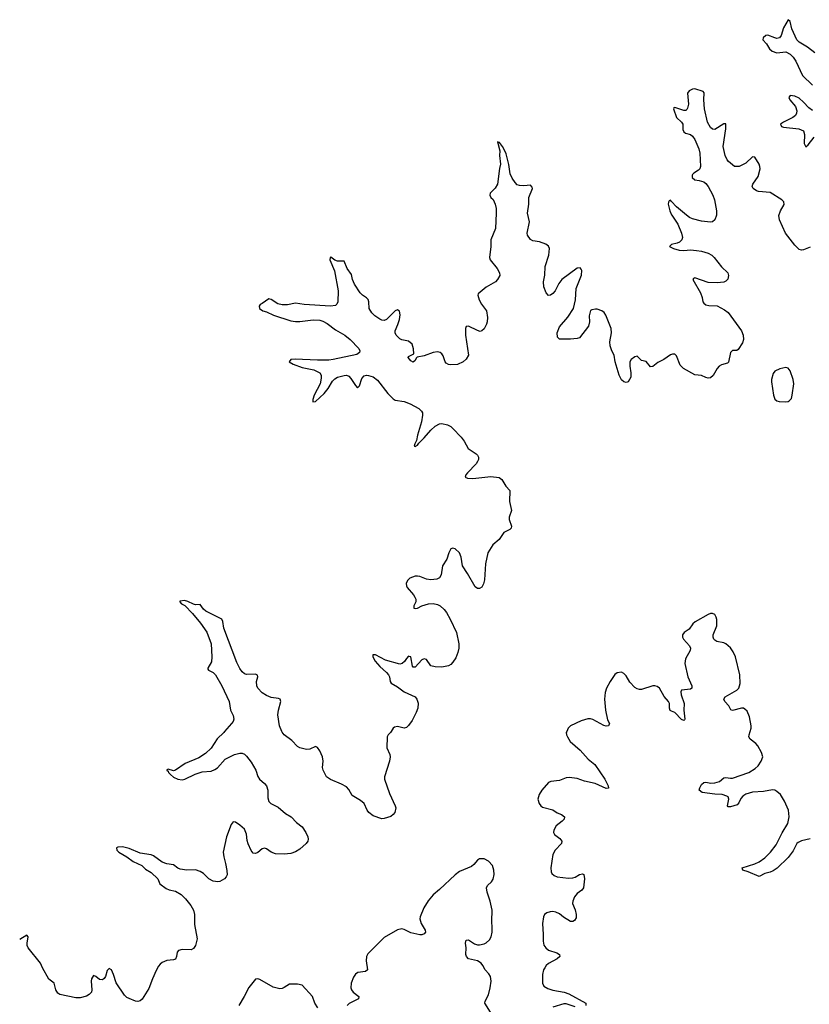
# Model space of a CAD drawing. Header units: inches. Extents: x 2143843 to 2212570, y 881249 to 1017455.
# Tile 27 of 54: x 2144125 to 2151242, y 957541 to 966412. Entities that reach past the tile are written whole.
import ezdxf

# ---------------------------------------------------------------- set-up
doc = ezdxf.new("R2010")
doc.units = ezdxf.units.IN
doc.header["$MEASUREMENT"] = 0
for name, color, linetype in [('C1945', 7, 'Continuous'), ('C1946', 7, 'Continuous'), ('C1955', 7, 'Continuous'), ('C1956', 7, 'Continuous')]:
    doc.layers.add(name, color=color, linetype=linetype)

msp = doc.modelspace()

# ---------------------------------------------------------------- linework, layer by layer
at = {"layer": 'C1945', "color": 6, "elevation": 400}
for points in [[(2145972.2, 960000), (2145963.5, 959990), (2145906, 959934), (2145851, 959849), (2145798.2, 959801.8), (2145738.1, 959761.9), (2145616.9, 959710), (2145530, 959648.8), (2145510, 959644.9), (2145461.6, 959658.4), (2145450, 959654), (2145449.7, 959650), (2145461.6, 959641.6), (2145464.8, 959630), (2145483.1, 959610), (2145510, 959586), (2145550, 959569.9), (2145590, 959564.3), (2145612.9, 959570), (2145706.2, 959613.8), (2145770, 959635.7), (2145850, 959642.5), (2145885, 959655), (2145907.8, 959672.2), (2145976.9, 959750), (2146059.6, 959790), (2146110, 959803.7), (2146130, 959803.6), (2146150, 959795.6), (2146170, 959777), (2146210, 959722.2), (2146251.9, 959650), (2146272.3, 959592.3), (2146284.8, 959570), (2146331.1, 959531.1), (2146348.5, 959508.5), (2146362.3, 959470), (2146360.7, 959400.7), (2146369.2, 959369.2), (2146389.2, 959349.2), (2146455.7, 959315.7), (2146520.4, 959260.4), (2146571.2, 959231.2), (2146619.1, 959179.1), (2146670, 959140.5), (2146702.6, 959090), (2146721.6, 959050), (2146725.1, 959030), (2146722, 959010), (2146706, 958990), (2146650, 958939.2), (2146610, 958915.2), (2146570, 958900.7), (2146510, 958894.4), (2146430, 958896.9), (2146390.7, 958910), (2146350, 958940.4), (2146330, 958946.7), (2146310, 958942), (2146270, 958908.9), (2146250, 958898.9), (2146230, 958903.1), (2146210, 958926.4), (2146185.2, 958985.2), (2146176.2, 959016.2), (2146170, 959074), (2146150, 959118.7), (2146110, 959155.3), (2146070, 959181.6), (2146050, 959183.8), (2146030, 959162), (2145990, 959050.6), (2145959.3, 958910), (2145963.5, 958870), (2145980.9, 958810), (2145992.6, 958747.4), (2145994.3, 958705.7), (2145987, 958690), (2145969.3, 958670), (2145930, 958646.4), (2145910, 958643.8), (2145870, 958650.5), (2145830, 958670.4), (2145780.4, 958720.4), (2145750, 958737.7), (2145708.6, 958751.4), (2145630.8, 958749.2), (2145570, 958758.8), (2145550, 958767.2), (2145510, 958795.9), (2145450, 958807.2), (2145410, 958822.5), (2145330, 958878.8), (2145310, 958887.9), (2145210, 958901.7), (2145110, 958944.5), (2145050, 958959.6), (2145010, 958956.5), (2144996, 958950), (2145001.3, 958930), (2145019.7, 958910), (2145090, 958870.6), (2145147.1, 958827.1), (2145224.8, 958790), (2145257.7, 958757.7), (2145310, 958728.2), (2145370.5, 958670), (2145386.7, 958626.7), (2145444.6, 958584.6), (2145472.4, 958572.4), (2145530, 958559.5), (2145581.2, 958530), (2145619.6, 958490), (2145666.6, 958430), (2145689.9, 958390), (2145700.2, 958350), (2145699.8, 958259.8), (2145723.4, 958130), (2145708.7, 958070), (2145690, 958043.1), (2145670, 958032.3), (2145590, 958034.2), (2145555.3, 958024.7), (2145543.7, 958010), (2145538.4, 957970), (2145530, 957948.2), (2145510, 957940.6), (2145450, 957936.3), (2145410, 957917.7), (2145390, 957903), (2145374.7, 957885.3), (2145354.2, 957845.8), (2145320.4, 957770), (2145290, 957684), (2145230, 957586), (2145210, 957570.4), (2145190, 957566), (2145170, 957568.2), (2145110, 957592.2), (2145090, 957603.1), (2145070, 957622), (2144994.4, 957734.4), (2144970, 957810.5), (2144951.1, 957850), (2144930, 957864.4), (2144913.7, 957846.3), (2144899.3, 957790), (2144886.8, 957773.2), (2144870, 957760.8), (2144843.1, 957763.1), (2144810, 957790.4), (2144790, 957799.1), (2144771.6, 957770), (2144767.7, 957750), (2144776.3, 957670), (2144771.8, 957650), (2144752.3, 957630), (2144726, 957614), (2144670, 957599.6), (2144630, 957599.7), (2144486.4, 957630), (2144470, 957640.2), (2144449.5, 957669.5), (2144435.3, 957730), (2144387.4, 957767.4), (2144330.1, 957870.1), (2144312.6, 957912.6), (2144200.5, 958050), (2144192.3, 958070), (2144192.1, 958090), (2144200.2, 958150), (2144190, 958162.7), (2144124.7, 958124.4)], [(2147473.6, 960000), (2147467.8, 959990), (2147447.1, 959970), (2147438, 959950), (2147435, 959850), (2147461.4, 959790), (2147463.1, 959770), (2147457.6, 959730), (2147414, 959590), (2147413.6, 959570), (2147459.2, 959439.2), (2147509.6, 959330), (2147515.1, 959310), (2147507, 959270), (2147491.8, 959250), (2147470, 959232.7), (2147410, 959213.7), (2147390, 959213.1), (2147310, 959238.9), (2147270.4, 959270), (2147255.3, 959290), (2147228.5, 959350), (2147196.7, 959376.7), (2147122, 959422), (2147090, 959474.9), (2147070, 959498.7), (2147024.5, 959524.5), (2146924.9, 959564.9), (2146890, 959588.9), (2146858.6, 959650), (2146855.5, 959675.5), (2146859.8, 959730), (2146853.5, 959770), (2146830, 959823.1), (2146810, 959853.4), (2146790, 959863.1), (2146739.3, 959840.7), (2146710, 959837.5), (2146650, 959851.3), (2146630, 959863.2), (2146576.5, 959916.5), (2146510, 959969.2), (2146491.8, 959991.8), (2146488.3, 960000)], [(2149054.8, 960000), (2149050.4, 959990), (2149052.2, 959970), (2149061.3, 959950), (2149087.2, 959910), (2149177.2, 959830), (2149248.1, 959748.1), (2149310, 959702), (2149397.6, 959570), (2149428.7, 959510), (2149431.2, 959488.8), (2149410, 959485.3), (2149310.9, 959530.9), (2149214, 959550), (2149150, 959574.9), (2149076.5, 959583.5), (2149050, 959580.8), (2148990, 959557.7), (2148912.3, 959547.7), (2148890, 959538), (2148830, 959469.2), (2148806.7, 959430), (2148794.4, 959390), (2148806.4, 959350), (2148821.6, 959330), (2148837.8, 959317.8), (2148930, 959291.8), (2148970, 959266.9), (2149009.5, 959249.6), (2149033.8, 959230), (2149032.3, 959210), (2149013.2, 959190), (2148958.6, 959150), (2148938.2, 959110), (2148936.5, 959090), (2148945.3, 959070), (2148993.6, 959033.6), (2149011.6, 959010), (2149008.3, 958990), (2148951.3, 958930), (2148930.2, 958890), (2148911.6, 958770), (2148914.3, 958734.3), (2148920.5, 958720.5), (2148941.3, 958701.3), (2148970.2, 958690.2), (2149070, 958677.1), (2149110, 958679.7), (2149132.4, 958687.6), (2149170, 958710.2), (2149196.9, 958716.9), (2149210.2, 958710.2), (2149215.5, 958670), (2149207.7, 958590), (2149192.2, 958570), (2149150, 958540.4), (2149126.2, 958510), (2149109.2, 958470), (2149108.4, 958450), (2149132, 958392), (2149141.3, 958350), (2149139.4, 958320.6), (2149123.9, 958296.1), (2149110, 958286.4), (2149090, 958286.6), (2149025.4, 958325.4), (2148990, 958357), (2148958.4, 958370), (2148930, 958375.7), (2148905.4, 958374.6), (2148875.1, 958364.9), (2148855.6, 958350), (2148844.9, 958330), (2148837.1, 958270), (2148844.1, 958170), (2148842.2, 958110), (2148850, 958074.9), (2148867.3, 958050), (2148890, 958029.4), (2148965.8, 958005.8), (2148990.1, 957990.1), (2148992.8, 957970), (2148970.3, 957950), (2148892.2, 957907.8), (2148871.3, 957890), (2148856.5, 957870), (2148847.1, 957850), (2148838.3, 957810), (2148837.2, 957730), (2148850, 957704.9), (2148883.5, 957683.5), (2148930, 957667.3), (2149030.9, 957650.9), (2149074.7, 957634.7), (2149226.8, 957550), (2149227.3, 957530)], [(2148368.8, 957470), (2148318, 957550), (2148319.9, 957570), (2148350, 957625.7), (2148366, 957690), (2148372.8, 957750), (2148368.2, 957790), (2148354.6, 957814.6), (2148319.2, 957850), (2148300.4, 957890), (2148284.5, 957910), (2148252.5, 957932.5), (2148169.8, 957950), (2148150.6, 957970), (2148146, 957990), (2148147.7, 958050), (2148143.2, 958090), (2148150, 958119.5), (2148170, 958122), (2148224.2, 958084.2), (2148250, 958076.8), (2148270, 958076.4), (2148310, 958085.4), (2148330, 958093.4), (2148359.5, 958120.5), (2148374.4, 958150), (2148382.8, 958190), (2148384.7, 958230), (2148378.9, 958290), (2148383.4, 958390), (2148365.8, 958470), (2148337, 958550), (2148331.1, 958588.9), (2148342.6, 958610), (2148376.8, 958643.2), (2148390.8, 958669.2), (2148400.5, 958710), (2148399.5, 958750), (2148385.3, 958790), (2148350, 958831.6), (2148310, 958850.7), (2148270, 958850.9), (2148250, 958839.7), (2148218.6, 958801.4), (2148196.3, 958783.7), (2148090, 958736.6), (2148050, 958707.9), (2147910, 958574.2), (2147852.1, 958527.9), (2147805.9, 958474.1), (2147766, 958410), (2147732.9, 958330), (2147731.7, 958310), (2147741.8, 958270), (2147778.4, 958210), (2147782.4, 958190), (2147770, 958175.1), (2147750, 958166.9), (2147730, 958166.5), (2147650, 958183.9), (2147590, 958215.4), (2147570, 958219.3), (2147530, 958211.7), (2147410, 958141.2), (2147264, 957996), (2147251.6, 957970), (2147246.7, 957933.3), (2147260.2, 957850), (2147242.6, 957837.4), (2147173.4, 957826.6), (2147150, 957810.8), (2147133.7, 957786.3), (2147112.8, 957730), (2147110.1, 957690.1), (2147116.6, 957670), (2147130, 957649.2), (2147180.3, 957610), (2147177, 957590), (2147093.2, 957546.8), (2147077.6, 957530)], [(2146810.6, 957510), (2146784.1, 957550), (2146765.1, 957610), (2146670, 957714), (2146630, 957723.5), (2146556.7, 957723.3), (2146509, 957691), (2146490, 957683), (2146470, 957681), (2146410, 957696.4), (2146290, 957763.1), (2146270, 957769.7), (2146250, 957766), (2146190, 957692), (2146149.3, 957610.7), (2146098.5, 957530)], [(2149130, 957517.8), (2149050, 957545), (2149030, 957546), (2148930, 957515.6)]]:
    msp.add_lwpolyline(points, dxfattribs=at)
at = {"layer": 'C1946', "color": 6, "elevation": 400}
for points in [[(2150000, 963395.2), (2149990, 963392.4), (2149930, 963349.4), (2149877, 963323), (2149830, 963287), (2149810, 963284.4), (2149770, 963334), (2149730, 963343), (2149690, 963379.3), (2149670, 963375.8), (2149636.2, 963350), (2149625.1, 963330), (2149624, 963290), (2149634, 963230), (2149631.8, 963190), (2149610, 963150.4), (2149590, 963143.7), (2149570, 963150.4), (2149550, 963168.4), (2149527.7, 963210), (2149491.5, 963330), (2149481.5, 963390), (2149461.6, 963430), (2149447.4, 963472.6), (2149442.3, 963510), (2149458.4, 963590), (2149456.2, 963630), (2149409.1, 963749.1), (2149392.6, 963772.6), (2149370.4, 963790), (2149330, 963804.4), (2149314.5, 963805.5), (2149281.5, 963798.5), (2149270, 963791.3), (2149256.6, 963743.4), (2149260.5, 963690), (2149250.8, 963650), (2149170, 963547), (2149150, 963540.3), (2149090, 963533.4), (2149012.8, 963532.8), (2148990, 963534.8), (2148973, 963553), (2148968.7, 963590), (2148990, 963646), (2149066.7, 963733.3), (2149116.4, 963810), (2149133.3, 963886.7), (2149141.1, 963990), (2149188.8, 964110), (2149190, 964152), (2149185.2, 964165.2), (2149175.2, 964175.2), (2149150, 964174.4), (2149009.8, 964070.2), (2148984.5, 964035.5), (2148950, 963970.5), (2148930, 963945.3), (2148910, 963930.4), (2148890, 963928.2), (2148870.5, 963950), (2148850, 964004.7), (2148846.3, 964050), (2148857.7, 964110), (2148862.4, 964190), (2148895.2, 964290), (2148900.4, 964350), (2148890, 964373), (2148866.8, 964390), (2148810, 964410.4), (2148750, 964420.4), (2148730, 964432.7), (2148703.1, 964470), (2148699.5, 964490), (2148720.2, 964590), (2148702.9, 964670), (2148712.4, 964750), (2148712.5, 964810), (2148746.7, 964890), (2148744.2, 964904.2), (2148730, 964921.1), (2148670, 964914.9), (2148630, 964918.4), (2148610, 964925.5), (2148590, 964945.5), (2148563.4, 964983.4), (2148544.3, 965024.3), (2148532.8, 965107.2), (2148510, 965202.8), (2148498.7, 965230), (2148477.6, 965270), (2148450, 965306.8), (2148444.7, 965304.7), (2148430, 965312), (2148451.9, 965231.9), (2148449.8, 965190), (2148458, 965110), (2148448.7, 965071.3), (2148432.4, 964930), (2148410, 964895.3), (2148363.7, 964850), (2148360.9, 964830), (2148372.3, 964810), (2148390.9, 964790.9), (2148409.7, 964750), (2148419.7, 964710), (2148420.4, 964670), (2148414.1, 964530), (2148371.7, 964430), (2148370.8, 964370), (2148358.9, 964270), (2148364.2, 964250), (2148429.6, 964170), (2148449.5, 964130), (2148451.1, 964108.9), (2148432, 964070), (2148412.3, 964050), (2148330, 964001.6), (2148256.9, 963943.1), (2148252.8, 963930), (2148266.9, 963886.9), (2148287.4, 963850), (2148332.3, 963790), (2148342.3, 963730), (2148337.7, 963690), (2148331.8, 963668.2), (2148310, 963627.3), (2148290, 963607.7), (2148275.9, 963604.1), (2148250, 963610.4), (2148170.3, 963650.3), (2148150, 963647.3), (2148143.1, 963630), (2148142.6, 963570), (2148169.4, 963390), (2148150, 963354.8), (2148121.2, 963330), (2148070, 963306.4), (2148010, 963301.6), (2147990, 963306), (2147970, 963316.3), (2147959.3, 963330), (2147942.4, 963382.4), (2147930, 963402.8), (2147913.7, 963413.7), (2147890, 963418.4), (2147850, 963413.7), (2147770, 963383.8), (2147708.4, 963371.6), (2147698, 963362), (2147690, 963342), (2147672.5, 963327.5), (2147650, 963338), (2147626, 963370), (2147630, 963378), (2147676.9, 963403.1), (2147674.8, 963445.2), (2147663, 963490), (2147630, 963516.4), (2147570, 963526.5), (2147550, 963537.4), (2147517, 963570), (2147509.4, 963589.4), (2147510.2, 963610), (2147534.2, 963665.8), (2147547.4, 963710), (2147552.6, 963752.6), (2147547.4, 963787.4), (2147530, 963797), (2147510, 963787.9), (2147450, 963727.8), (2147430, 963711), (2147410, 963703.2), (2147390, 963704.8), (2147370, 963714), (2147324.9, 963744.9), (2147299.3, 963770), (2147276, 963810), (2147270.9, 963870), (2147264.2, 963890), (2147250, 963907.7), (2147213.7, 963930), (2147192.9, 963950), (2147141.1, 964030), (2147123.5, 964070), (2147115, 964115), (2147076, 964170), (2147050, 964238), (2146990, 964236.6), (2146966.4, 964246.4), (2146930, 964272.7), (2146922.7, 964270), (2146921.6, 964250), (2146961.9, 964150), (2146994.6, 963970), (2146992.4, 963870), (2146982.7, 963850), (2146970, 963838.6), (2146927.6, 963832.4), (2146687.3, 963847.3), (2146610, 963857.7), (2146537.4, 963842.6), (2146490, 963842.6), (2146451, 963851), (2146390, 963890.4), (2146370, 963897.3), (2146310, 963854), (2146292.7, 963847.3), (2146282.7, 963830), (2146286.6, 963810), (2146317.2, 963790), (2146350, 963780.4), (2146412, 963750), (2146570, 963697.6), (2146610, 963691.9), (2146650, 963692.7), (2146770, 963707.1), (2146830, 963704), (2146856.9, 963696.9), (2146894.8, 963674.8), (2146970, 963617.9), (2147056.5, 963570), (2147102.8, 963530), (2147182.3, 963450), (2147191.1, 963430), (2147186.2, 963413.8), (2147163.4, 963396.6), (2146951.6, 963351.6), (2146910, 963345.9), (2146810, 963343.6), (2146607.2, 963352.8), (2146568.7, 963350), (2146554, 963330), (2146589.3, 963310), (2146670, 963279.6), (2146777.3, 963257.3), (2146828.9, 963230), (2146840.8, 963210), (2146843.3, 963183.3), (2146832.1, 963130), (2146779.2, 963030), (2146766.2, 962990), (2146767.8, 962967.8), (2146790, 962973), (2146870, 963043), (2146906.1, 963090), (2146944.5, 963155.5), (2146964.4, 963175.6), (2146990, 963191.7), (2147050, 963207.3), (2147070, 963208.1), (2147090, 963200.6), (2147110, 963180.3), (2147150, 963116), (2147170, 963094.7), (2147188.2, 963111.8), (2147210, 963178.3), (2147230, 963202.9), (2147250, 963209.1), (2147270, 963207.5), (2147310, 963195.6), (2147350, 963165), (2147443.6, 963043.6), (2147490, 962995), (2147510, 962984.4), (2147590, 962970.7), (2147643.5, 962950), (2147721.2, 962910), (2147746.2, 962886.2), (2147754.1, 962870), (2147756.4, 962850), (2147747, 962790), (2147709.6, 962670), (2147700.5, 962619.5), (2147685, 962590), (2147681.3, 962570), (2147690, 962566), (2147710, 962578.2), (2147722.5, 962597.5), (2147770, 962645), (2147830, 962715.3), (2147870.2, 962750), (2147910, 962771.2), (2147930, 962775.2), (2147982.1, 962762.1), (2148010, 962746.6), (2148030, 962729), (2148102.4, 962650), (2148130, 962614), (2148167.3, 962547.3), (2148239.8, 962499.8), (2148250.9, 962490), (2148260.9, 962470), (2148260.9, 962450), (2148251.8, 962430), (2148238, 962410), (2148159.8, 962330), (2148144.5, 962310), (2148138.4, 962290), (2148161.7, 962281.7), (2148210, 962277.9), (2148370, 962295.5), (2148446.3, 962286.3), (2148469.8, 962269.8), (2148505.6, 962210), (2148542.9, 962170), (2148538.4, 962070), (2148557, 961990), (2148537, 961930), (2148537, 961910), (2148556, 961850), (2148554, 961830), (2148542, 961818), (2148489.5, 961790.5), (2148445.2, 961730), (2148390, 961680.5), (2148343.5, 961610), (2148324.1, 961510), (2148314, 961366), (2148304.7, 961330), (2148290, 961300.5), (2148270, 961286.7), (2148250, 961288.4), (2148230, 961302.4), (2148161.9, 961421.9), (2148116.2, 961490), (2148103.9, 961570), (2148090, 961607.2), (2148050, 961644), (2148030, 961651.7), (2148010, 961644.4), (2147992.6, 961607.4), (2147975.6, 961550), (2147936.2, 961490), (2147923.5, 961410), (2147910, 961382.6), (2147885.2, 961370), (2147830, 961365.6), (2147790, 961372.2), (2147730, 961394.5), (2147710, 961398.9), (2147690, 961397.1), (2147641.1, 961378.9), (2147620.8, 961359.2), (2147608.4, 961331.6), (2147609.9, 961310), (2147616.8, 961296.8), (2147673.7, 961230), (2147687.6, 961210), (2147694.5, 961190), (2147694, 961166), (2147678, 961130), (2147678, 961110), (2147690, 961106.3), (2147710, 961110.8), (2147749.6, 961130.4), (2147808, 961150), (2147850, 961152.8), (2147890, 961142.5), (2147913.3, 961130), (2147950, 961097.5), (2147971, 961070), (2148005.6, 961010), (2148060.6, 960890), (2148083.2, 960790), (2148083.4, 960750), (2148074.6, 960710), (2148056.4, 960663.6), (2148030, 960622.3), (2148010, 960603.2), (2147988.3, 960591.7), (2147930, 960579.3), (2147870, 960580.7), (2147830, 960591.7), (2147790, 960647.4), (2147770, 960654.3), (2147750, 960644.4), (2147690, 960577), (2147678, 960578), (2147670, 960579.3), (2147666.2, 960586.2), (2147650.2, 960670.2), (2147635.8, 960675.8), (2147630, 960676.5), (2147610, 960656.9), (2147591.6, 960628.4), (2147570.8, 960610), (2147550, 960604.3), (2147421.9, 960641.9), (2147330.4, 960690), (2147307.8, 960690), (2147307.7, 960670), (2147330, 960631.9), (2147370, 960584), (2147430.9, 960530.9), (2147448.7, 960510), (2147457.1, 960490), (2147464.3, 960450), (2147473.8, 960433.8), (2147530, 960400.3), (2147590, 960355.8), (2147689.5, 960310), (2147705.6, 960290), (2147715.2, 960255.2), (2147714.3, 960210), (2147699.1, 960170), (2147662, 960098), (2147630, 960052.4), (2147610, 960034.4), (2147590.9, 960029.1), (2147530, 960042.3), (2147502.1, 960037.9), (2147490.6, 960029.4), (2147473.6, 960000)], [(2150000, 964775.6), (2149990, 964786.4), (2149979.5, 964780.5), (2149972.6, 964767.4), (2149971, 964749), (2149984.9, 964690), (2150000, 964654.7)], [(2150000, 964386), (2149995.2, 964384.8), (2149982.4, 964370), (2150000, 964359.8)], [(2146488.3, 960000), (2146467, 960050), (2146451.9, 960148.1), (2146456.3, 960190), (2146477.8, 960270), (2146473.4, 960290), (2146456.6, 960296.6), (2146390, 960304.8), (2146350, 960322.2), (2146310, 960347.8), (2146270.2, 960390), (2146261.6, 960410), (2146260.5, 960450), (2146271.3, 960490), (2146267.4, 960507.4), (2146250, 960514.7), (2146170, 960513.4), (2146150, 960519.1), (2146130, 960536.5), (2146110, 960566.5), (2146081.1, 960621.1), (2145964, 960930), (2145954.6, 960990), (2145946.4, 961010), (2145802.5, 961082.5), (2145781.5, 961101.5), (2145750, 961143), (2145710, 961140.2), (2145690, 961144.9), (2145638.8, 961170), (2145610, 961178.4), (2145570, 961174), (2145565.2, 961170), (2145582, 961150), (2145614.1, 961134.2), (2145682.3, 961062.3), (2145755.8, 960975.8), (2145812.7, 960892.7), (2145849.5, 960790), (2145857.8, 960670), (2145852.9, 960627.1), (2145819.1, 960570), (2145820.9, 960560.9), (2145825.1, 960550), (2145869.9, 960529.9), (2145889.8, 960510), (2145947.5, 960410), (2146011.7, 960270), (2146023.7, 960190), (2146050, 960143.7), (2146054.8, 960110), (2146047.7, 960090), (2146032.9, 960070), (2145972.2, 960000)], [(2150000, 960182.9), (2149988.1, 960188.1), (2149982.1, 960210), (2149981.9, 960250), (2149972.9, 960270), (2149934.9, 960314.9), (2149890, 960387.7), (2149870, 960403.1), (2149850, 960410.7), (2149830, 960409.8), (2149730, 960376.5), (2149710, 960376.3), (2149690, 960382.5), (2149670, 960396), (2149624.6, 960444.6), (2149590, 960498.9), (2149570, 960521.7), (2149550, 960532.4), (2149510, 960527.8), (2149488.2, 960511.8), (2149446.5, 960450), (2149412.8, 960390), (2149400.8, 960350), (2149395.5, 960290), (2149405, 960190), (2149423.1, 960103.1), (2149440.3, 960070), (2149433, 960050), (2149410, 960046.6), (2149390, 960052.4), (2149290, 960105.8), (2149270, 960113), (2149245.8, 960114.2), (2149185.8, 960094.2), (2149088, 960050), (2149068.2, 960030), (2149054.8, 960000)]]:
    msp.add_lwpolyline(points, dxfattribs=at)
at = {"layer": 'C1955', "color": 6, "elevation": 400}
msp.add_lwpolyline([(2151250, 959032.6), (2151170, 959012.2), (2151141.4, 958998.6), (2151130, 958989.9), (2151095.3, 958924.7), (2151050, 958863.1), (2150951.4, 958768.6), (2150916, 958744), (2150890, 958732.4), (2150841, 958719), (2150790, 958691.9), (2150690, 958735.2), (2150642.6, 958750), (2150637.4, 958770), (2150750, 958805.7), (2150790, 958823.2), (2150840.8, 958859.2), (2150892.8, 958910), (2150943.7, 958976.3), (2150995.7, 959084.3), (2151048.1, 959170), (2151060.5, 959230), (2151055.2, 959290), (2151019.5, 959370), (2150980.8, 959430), (2150950, 959459.2), (2150930, 959468.8), (2150910, 959471.8), (2150830, 959459.1), (2150730, 959452.6), (2150670, 959432.9), (2150643, 959417), (2150624, 959396), (2150605.2, 959354.8), (2150590, 959338.3), (2150530, 959321.1), (2150510, 959320.4), (2150504.7, 959330), (2150517.4, 959390), (2150509.1, 959410), (2150497.4, 959417.4), (2150456.2, 959430), (2150390, 959432.8), (2150275.1, 959450), (2150249.7, 959470), (2150254.2, 959490), (2150270, 959520.4), (2150290, 959539.1), (2150310, 959541.4), (2150354.3, 959534.3), (2150390, 959535), (2150431.6, 959548.4), (2150470, 959581.3), (2150490, 959584.3), (2150530, 959577), (2150550, 959578.9), (2150696.4, 959630), (2150753.5, 959666.5), (2150781.1, 959690), (2150807.5, 959730), (2150822, 959770), (2150811.9, 959810), (2150777.5, 959870), (2150760.8, 959890), (2150708.8, 959930), (2150697.4, 959950), (2150698.4, 959970), (2150707.7, 960000)], dxfattribs=at)
at = {"layer": 'C1956', "color": 6, "elevation": 400}
for points in [[(2151290, 966113.4), (2151225, 966165), (2151150, 966209.4), (2151129.7, 966229.7), (2151082.8, 966330), (2151070, 966394.9), (2151050, 966412.4), (2151010, 966338.5), (2150988.9, 966271.1), (2150971.6, 966248.4), (2150950, 966244.2), (2150931.7, 966248.3), (2150867.9, 966272.1), (2150850, 966268.9), (2150825.4, 966250), (2150821.7, 966230), (2150855.7, 966195.7), (2150883.4, 966150), (2150906.2, 966130), (2150950, 966114.3), (2151030, 966122.6), (2151070, 966102.6), (2151096.2, 966076.2), (2151120.1, 966040.1), (2151179.7, 965910), (2151270, 965821.1)], [(2151250, 964363.8), (2151190, 964339.2), (2151170, 964336.1), (2151150, 964342.3), (2151110, 964380.9), (2151027.4, 964490), (2150971.8, 964610), (2150967.5, 964647.5), (2150981.5, 964690), (2151013.6, 964746.4), (2151012.2, 964772.2), (2150993.7, 964790), (2150890, 964854.3), (2150784.4, 964864.4), (2150766.8, 964870), (2150736.3, 964890), (2150726.4, 964910), (2150732.4, 964930), (2150779.6, 965000.4), (2150797.4, 965070), (2150797.1, 965090), (2150789.3, 965110), (2150750, 965174.9), (2150730, 965177.6), (2150670, 965120.9), (2150610, 965091), (2150568.6, 965088.6), (2150513.8, 965133.8), (2150501.1, 965150), (2150483.2, 965190), (2150465.6, 965270), (2150489.4, 965429.4), (2150490, 965473), (2150470, 965475.5), (2150390, 965423.2), (2150370, 965425), (2150350, 965441.3), (2150324.6, 965490), (2150297.2, 965610), (2150292.1, 965690), (2150293.7, 965753.7), (2150284.2, 965764.2), (2150210, 965789.3), (2150190, 965787), (2150159.8, 965770), (2150142.5, 965750), (2150152.1, 965652.1), (2150144.8, 965615.2), (2150137.5, 965602.5), (2150130, 965594.9), (2150110, 965592.9), (2150030, 965621.1), (2150022, 965618), (2150018, 965610), (2150045, 965530), (2150088.8, 965490), (2150100.7, 965470), (2150102.6, 965422.6), (2150110, 965400.5), (2150126.6, 965390), (2150170, 965378.4), (2150190, 965362.4), (2150210, 965333.7), (2150246.8, 965250), (2150256.2, 965210), (2150261.5, 965090), (2150254.9, 965070), (2150243.3, 965056.7), (2150200.9, 965030), (2150190, 965018.5), (2150184.7, 965010), (2150187.3, 964990), (2150209.9, 964969.9), (2150250, 964963.7), (2150291.1, 964951.1), (2150310, 964936.8), (2150329.9, 964909.9), (2150371.9, 964830), (2150386.6, 964790), (2150403.7, 964690), (2150404.8, 964650), (2150389.8, 964610.2), (2150370, 964592.2), (2150352.1, 964587.9), (2150270, 964598.5), (2150190, 964618), (2150162, 964630), (2150134.5, 964650), (2150046.1, 964726), (2150000, 964775.6)], [(2151270, 965595.3), (2151238.1, 965618.1), (2151190.7, 965670.7), (2151150, 965705.1), (2151110, 965724.8), (2151069.3, 965730), (2151056, 965710), (2151066.3, 965690), (2151115.7, 965630), (2151129.8, 965590), (2151127, 965570), (2151116.5, 965550), (2151092.3, 965530), (2151009.7, 965490), (2150983, 965470), (2150991.8, 965450), (2151010, 965443.4), (2151148, 965428), (2151189.7, 965410), (2151198.7, 965378.7), (2151195.9, 965295.9), (2151210, 965268.2), (2151230, 965285.6), (2151284.8, 965355.2)], [(2150000, 964654.7), (2150002, 964650), (2150055.4, 964570), (2150090.5, 964490), (2150098, 964450), (2150091.4, 964430), (2150070.8, 964409.2), (2150050, 964399.1), (2150000, 964386)], [(2150000, 964359.8), (2150016.9, 964350), (2150070, 964334.3), (2150110, 964332), (2150170, 964337.3), (2150225.9, 964334.1), (2150270, 964327.5), (2150330, 964308.9), (2150361.7, 964290), (2150384.1, 964270), (2150450, 964184.2), (2150507.1, 964130), (2150512.9, 964107.1), (2150506.4, 964073.6), (2150490, 964055.3), (2150470, 964048.1), (2150410, 964042.3), (2150330, 964044.8), (2150210, 964086.7), (2150198.4, 964081.6), (2150191.6, 964070), (2150262, 963950), (2150275.8, 963910), (2150283.1, 963870), (2150290, 963858), (2150310, 963843.8), (2150336, 963836), (2150410, 963832.9), (2150478, 963798), (2150510, 963773.7), (2150629.7, 963610), (2150646, 963570), (2150647.6, 963530), (2150638.6, 963501.4), (2150600.1, 963439.9), (2150587.2, 963432.8), (2150549.7, 963430.3), (2150530, 963414.8), (2150514.6, 963325.4), (2150503.3, 963316.7), (2150450, 963302.2), (2150430, 963289.2), (2150410, 963268.9), (2150373.9, 963206.1), (2150350, 963186.6), (2150330, 963183.5), (2150310, 963187.2), (2150270, 963207.2), (2150210, 963212.5), (2150108.6, 963268.6), (2150078.4, 963298.4), (2150043.4, 963383.4), (2150030, 963398), (2150010, 963398), (2150000, 963395.2)], [(2150707.7, 960000), (2150717, 960030), (2150717.8, 960050), (2150701.5, 960130), (2150681.4, 960181.4), (2150661.3, 960201.3), (2150650, 960207.5), (2150630, 960209.9), (2150550, 960187.9), (2150533.9, 960193.9), (2150516.4, 960230), (2150479.5, 960270), (2150471.3, 960290), (2150482.9, 960310), (2150588.2, 960370), (2150606.1, 960390), (2150618.3, 960430), (2150614.1, 960510), (2150575.1, 960670), (2150555.5, 960715.5), (2150532.2, 960752.2), (2150490, 960789.3), (2150470, 960797.8), (2150409.6, 960810), (2150390, 960820.3), (2150382, 960830), (2150374.1, 960850), (2150375.5, 960870), (2150407, 960950), (2150408.7, 961008.7), (2150402.9, 961030), (2150390, 961052.8), (2150370, 961062.2), (2150350, 961061.2), (2150330, 961054.2), (2150212.4, 960987.6), (2150192.6, 960967.4), (2150159.6, 960920.4), (2150112.9, 960890), (2150099.2, 960870), (2150099.7, 960850), (2150107.8, 960830), (2150161.5, 960770), (2150171.3, 960750), (2150168, 960730), (2150127.1, 960652.9), (2150120.5, 960610), (2150148.2, 960490), (2150183, 960410), (2150183.5, 960396.5), (2150183.2, 960390), (2150170, 960380.2), (2150090.4, 960370), (2150085, 960355), (2150086.6, 960330), (2150113.7, 960250), (2150109.6, 960189.6), (2150119.7, 960110), (2150117.2, 960102.8), (2150110, 960096.9), (2150090, 960107), (2150030, 960169.9), (2150000, 960182.9)]]:
    msp.add_lwpolyline(points, dxfattribs=at)
msp.add_lwpolyline([(2151030, 963277.7), (2150974.7, 963265.3), (2150930, 963246.6), (2150914.9, 963225.1), (2150900.9, 963170), (2150900.2, 963150), (2150919.7, 963030), (2150932.2, 962992.2), (2150950, 962979), (2150970, 962972.4), (2151030, 962969.2), (2151050, 962971.8), (2151061.6, 962978.4), (2151080.3, 962999.7), (2151088.6, 963030), (2151101.8, 963130), (2151097.2, 963170), (2151070, 963247.3), (2151050, 963272.8)], close=True, dxfattribs=at)

doc.saveas('drawing.dxf')
